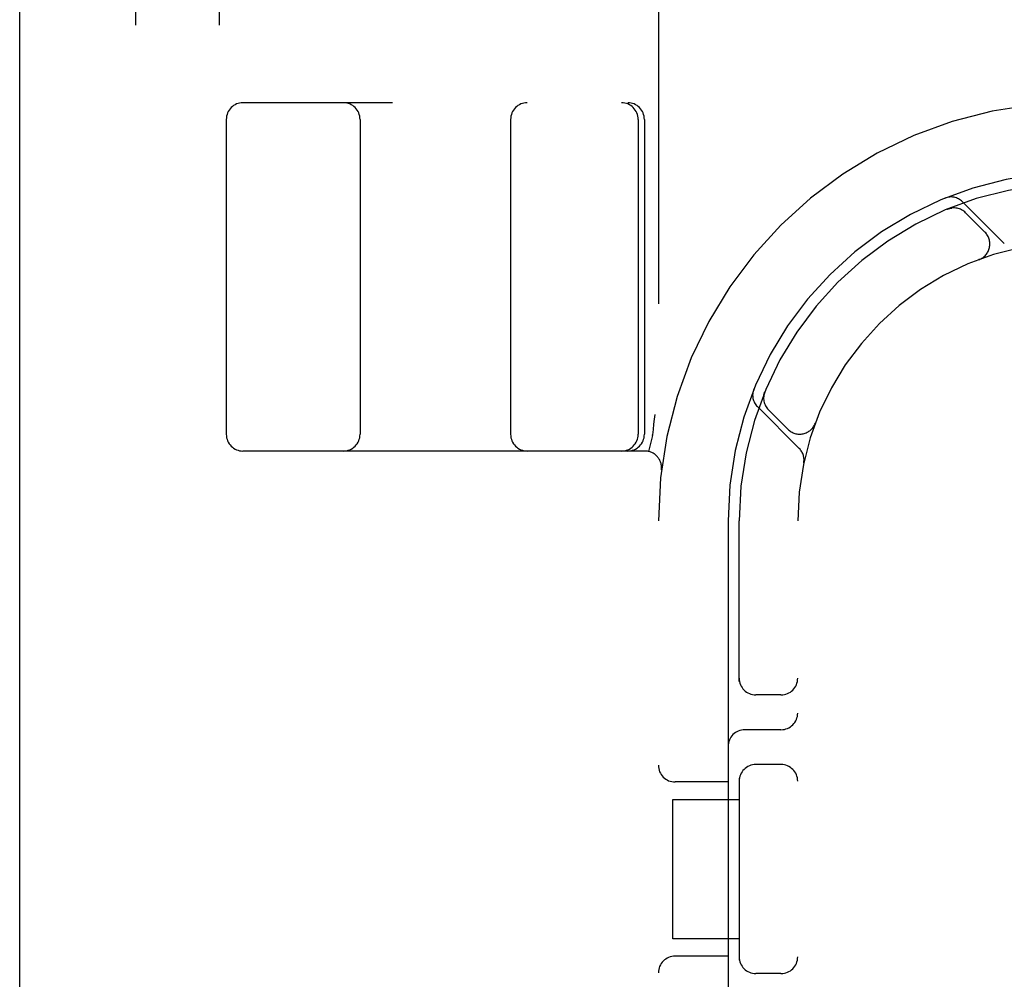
# Model space of a CAD drawing. Header units: inches. Extents: x 0 to 215, y 0 to 139.
# Tile 67 of 96: x 66.075 to 66.958, y 52.714 to 53.575. Entities that reach past the tile are written whole.
import ezdxf

# ---------------------------------------------------------------- set-up
doc = ezdxf.new("R2010")
doc.units = ezdxf.units.IN
doc.header["$LTSCALE"] = 11.804375
doc.header["$MEASUREMENT"] = 0
doc.linetypes.add('HIDDEN', pattern=[0.2, 0.1, -0.1])
doc.layers.get('0').update_dxf_attribs({"linetype": 'CONTINUOUS'})
doc.layers.add('DEFAULT_2', color=8, linetype='HIDDEN')

msp = doc.modelspace()

# ---------------------------------------------------------------- linework, layer by layer
at = {"color": 3, "linetype": 'Continuous'}
msp.add_line((66.07541, 9.10484), (66.07541, 94.89684), dxfattribs=at)
at = {"layer": 'DEFAULT_2', "color": 8, "linetype": 'HIDDEN'}
for p, q in [((66.17941, 54.75084), (66.17941, 49.25084)), ((66.25441, 54.75084), (66.25441, 49.25084)), ((66.64816, 54.50084), (66.64816, 49.50084)), ((68.77066, 53.50084), (66.27568, 53.50084)), ((66.26066, 53.48584), (66.26066, 53.20334)), ((66.38066, 53.48584), (66.38066, 53.20334)), ((66.51566, 53.48584), (66.51566, 53.20334)), ((66.63001, 53.48584), (66.63001, 53.20334)), ((66.63566, 53.48584), (66.63566, 53.20334)), ((66.90893, 53.40594), (66.90759, 53.40539)), ((66.90759, 53.40539), (66.90762, 53.4054)), ((66.90759, 53.40539), (66.90759, 53.40539)), ((66.95844, 53.37442), (66.92084, 53.41201)), ((66.94108, 53.38471), (66.92373, 53.40205)), ((66.93609, 53.36019), (66.93572, 53.36005)), ((66.93606, 53.36018), (66.93635, 53.36029)), ((66.74362, 53.24142), (66.74305, 53.24005)), ((66.73699, 53.22816), (66.77459, 53.19057)), ((66.74695, 53.22528), (66.7643, 53.20793)), ((66.78873, 53.21267), (66.78883, 53.21295)), ((66.78896, 53.21329), (66.78881, 53.21292)), ((66.64287, 53.20242), (66.63949, 53.18794)), ((66.64287, 53.20242), (66.64296, 53.20295)), ((66.63607, 53.18834), (66.27568, 53.18834)), ((66.65096, 53.17152), (66.65096, 53.17155)), ((66.71066, 53.12584), (66.71066, 52.51584)), ((66.72066, 52.98164), (66.72066, 53.12584)), ((66.77316, 50.87584), (66.77316, 53.12584)), ((66.75816, 52.96959), (66.73566, 52.96959)), ((66.75816, 52.93834), (66.72566, 52.93834)), ((66.75816, 52.90709), (66.73566, 52.90709)), ((66.72066, 52.89504), (66.72066, 52.73164)), ((66.71066, 52.89147), (66.66316, 52.89147)), ((66.66113, 52.75084), (66.66113, 52.87584)), ((66.66114, 52.87584), (66.72066, 52.87584)), ((66.72066, 52.75084), (66.66114, 52.75084)), ((66.71066, 52.73522), (66.66316, 52.73522)), ((66.75816, 52.71959), (66.73566, 52.71959))]:
    msp.add_line(p, q, dxfattribs=at)
for points in [[(66.90762, 53.4054), (66.90768, 53.40543), (66.90775, 53.40545), (66.9079, 53.40551), (66.90809, 53.40558), (66.90828, 53.40565), (66.90848, 53.40571), (66.90869, 53.40578), (66.9089, 53.40584), (66.90913, 53.40591), (66.90935, 53.40597), (66.90959, 53.40603), (66.90982, 53.40608), (66.91006, 53.40613), (66.91031, 53.40618), (66.91056, 53.40623), (66.91081, 53.40627), (66.91107, 53.40631), (66.91133, 53.40634), (66.91143, 53.40635)], [(66.74266, 53.23765), (66.74268, 53.23777), (66.74273, 53.23813), (66.74279, 53.23849), (66.74285, 53.23883), (66.74292, 53.23917), (66.743, 53.23949), (66.74308, 53.2398), (66.74316, 53.2401), (66.74325, 53.24038), (66.74333, 53.24064), (66.74342, 53.2409), (66.7435, 53.24111), (66.74355, 53.24125), (66.74358, 53.24133)], [(66.74358, 53.24133), (66.74361, 53.2414), (66.74361, 53.24141)], [(66.64501, 53.22125), (66.64448, 53.21688), (66.64396, 53.21238), (66.64346, 53.20773), (66.64296, 53.20295)]]:
    msp.add_lwpolyline(points, dxfattribs=at)
for centre, radius, start, end in [((66.27566, 53.48584), 0.015, 90, 180), ((66.36566, 53.48584), 0.015, 0, 90), ((66.53066, 53.48584), 0.015, 90, 180), ((66.61501, 53.48584), 0.015, 0, 90), ((66.62066, 53.48584), 0.015, 0, 90), ((67.02316, 53.12584), 0.375, 90, 180), ((67.02316, 53.12584), 0.3125, 90, 180), ((67.02316, 53.12584), 0.3025, 90, 180), ((66.91059, 53.40176), 0.0145, 45, 112.19575), ((66.91312, 53.39145), 0.015, 45, 112.50463), ((66.93047, 53.3741), 0.015, 290.47474, 45), ((67.02316, 53.12584), 0.25, 90, 180), ((66.74725, 53.23842), 0.0145, 157.80424, 225.00001), ((66.75756, 53.23588), 0.015, 157.49537, 225), ((66.77491, 53.21854), 0.015, 225, 339.52526), ((66.27566, 53.20334), 0.015, 180, 270), ((66.36566, 53.20334), 0.015, 270, 360), ((66.53066, 53.20334), 0.015, 180, 270), ((66.61501, 53.20334), 0.015, 270, 360), ((66.62066, 53.20334), 0.015, 270, 360), ((66.63607, 53.17334), 0.015, 353.0043, 90), ((66.76434, 53.18032), 0.0145, 348.11449, 45), ((66.73566, 52.98459), 0.015, 180, 270), ((66.75816, 52.98459), 0.015, 270, 0), ((66.75816, 52.95334), 0.015, 270, 360), ((66.72566, 52.92334), 0.015, 90, 180), ((66.66316, 52.90647), 0.015, 180, 270), ((66.73566, 52.89209), 0.015, 90, 180), ((66.75816, 52.89209), 0.015, 0, 90), ((66.66316, 52.72022), 0.015, 90, 180), ((66.73566, 52.73459), 0.015, 180, 270), ((66.75816, 52.73459), 0.015, 270, 0)]:
    msp.add_arc(centre, radius, start, end, dxfattribs=at)

doc.saveas('drawing.dxf')
